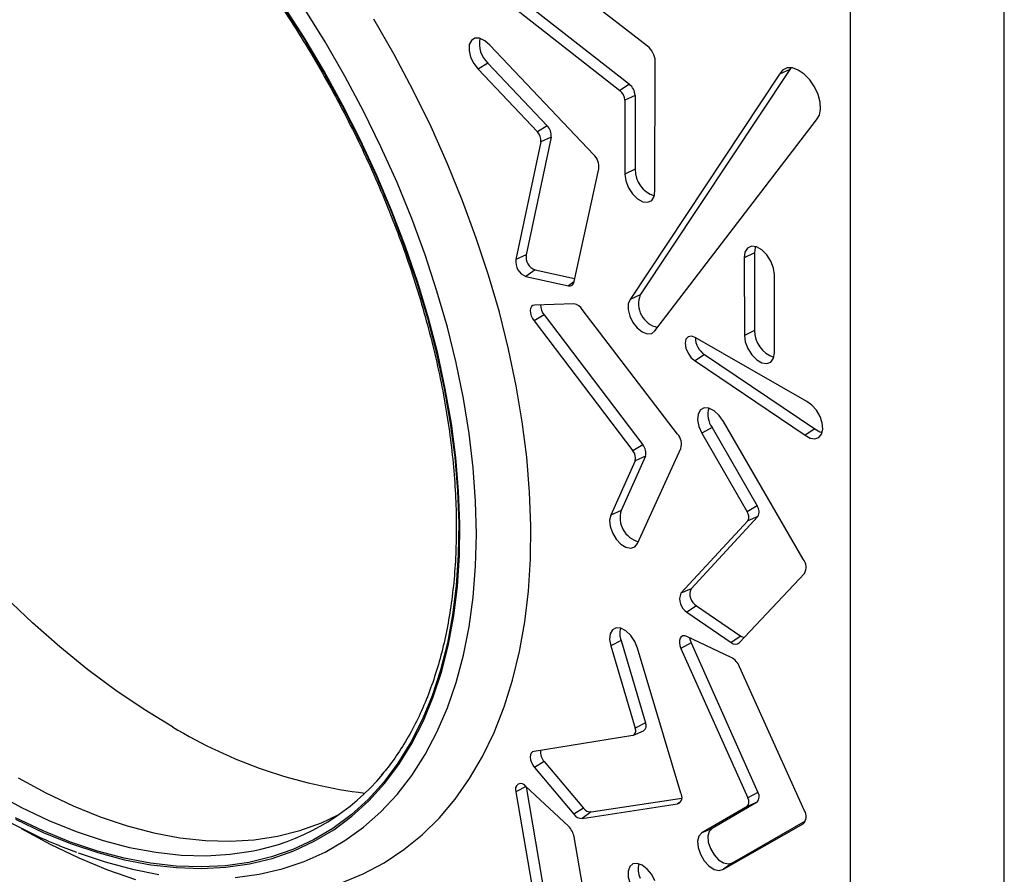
# Model space of a CAD drawing. Header units: inches. Extents: x 0.3 to 33.8, y 0.2 to 21.7.
# Tile 61 of 192: x 5.087 to 5.317, y 19.73 to 19.93. Entities that reach past the tile are written whole.
import ezdxf

# ---------------------------------------------------------------- set-up
doc = ezdxf.new("R2010")
doc.units = ezdxf.units.IN
doc.header["$MEASUREMENT"] = 0

msp = doc.modelspace()

# ---------------------------------------------------------------- linework, layer by layer
at = {"color": 7, "linetype": 'Continuous', "lineweight": 25}
for p, q in [((5.317062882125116, 19.5721631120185), (5.317062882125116, 20.00085014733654)), ((5.281090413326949, 19.55282180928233), (5.281090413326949, 19.98008356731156)), ((5.233621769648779, 19.92374513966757), (5.207627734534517, 19.94395675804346)), ((5.200254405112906, 19.93447825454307), (5.227187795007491, 19.91335279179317)), ((5.2024963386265, 19.93595542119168), (5.229431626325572, 19.91482846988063)), ((5.22106612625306, 19.89840091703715), (5.196769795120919, 19.92396585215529)), ((5.196354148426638, 19.9198005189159), (5.194072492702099, 19.91835918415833)), ((5.194072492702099, 19.91835918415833), (5.20791681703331, 19.90370004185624)), ((5.196354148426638, 19.9198005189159), (5.210200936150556, 19.9051387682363)), ((5.235390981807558, 19.88993294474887), (5.235460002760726, 19.9202417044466)), ((5.267137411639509, 19.91870092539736), (5.266898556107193, 19.9182904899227)), ((5.264515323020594, 19.91721400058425), (5.229568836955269, 19.86451945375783)), ((5.266898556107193, 19.9182904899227), (5.231945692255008, 19.86558632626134)), ((5.266898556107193, 19.9182904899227), (5.264515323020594, 19.91721400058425)), ((5.229431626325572, 19.91482846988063), (5.227187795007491, 19.91335279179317)), ((5.230755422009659, 19.91224158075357), (5.228352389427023, 19.91107700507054)), ((5.230755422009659, 19.91224158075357), (5.230791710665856, 19.89494509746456)), ((5.228352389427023, 19.91107700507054), (5.228388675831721, 19.89378159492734)), ((5.210200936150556, 19.9051387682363), (5.20791681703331, 19.90370004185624)), ((5.235392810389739, 19.85717126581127), (5.27317553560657, 19.90651625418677)), ((5.211152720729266, 19.90247994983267), (5.20530700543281, 19.87494349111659)), ((5.211152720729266, 19.90247994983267), (5.208754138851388, 19.90136097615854)), ((5.208754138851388, 19.90136097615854), (5.202909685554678, 19.87383046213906)), ((5.216475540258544, 19.86867820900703), (5.222262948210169, 19.89505229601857)), ((5.230791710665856, 19.89494509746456), (5.228388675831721, 19.89378159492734)), ((5.20530700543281, 19.87494349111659), (5.202909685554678, 19.87383046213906)), ((5.258666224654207, 19.87542096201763), (5.256263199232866, 19.87425183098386)), ((5.258666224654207, 19.87542096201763), (5.258694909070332, 19.85726270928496)), ((5.256263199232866, 19.87425183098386), (5.256291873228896, 19.85610017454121)), ((5.207384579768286, 19.87140432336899), (5.205232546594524, 19.86988231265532)), ((5.207384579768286, 19.87140432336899), (5.216629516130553, 19.86937990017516)), ((5.263312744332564, 19.85204984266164), (5.263340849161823, 19.87027887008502)), ((5.205232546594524, 19.86988231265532), (5.215168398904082, 19.86770659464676)), ((5.216466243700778, 19.86862427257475), (5.215168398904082, 19.86770659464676)), ((5.231945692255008, 19.86558632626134), (5.229568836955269, 19.86451945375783)), ((5.216429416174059, 19.86346305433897), (5.207223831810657, 19.86318176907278)), ((5.209486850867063, 19.86087781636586), (5.207177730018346, 19.85946797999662)), ((5.209486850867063, 19.86087781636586), (5.232549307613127, 19.83047927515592)), ((5.240698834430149, 19.83301328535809), (5.218410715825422, 19.86216603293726)), ((5.207177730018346, 19.85946797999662), (5.230235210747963, 19.82907599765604)), ((5.258694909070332, 19.85726270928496), (5.256291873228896, 19.85610017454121)), ((5.27093298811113, 19.84065638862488), (5.244821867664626, 19.85559956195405)), ((5.24701542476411, 19.85162903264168), (5.244796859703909, 19.85013532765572)), ((5.24701542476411, 19.85162903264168), (5.272737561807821, 19.83425414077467)), ((5.244796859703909, 19.85013532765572), (5.270503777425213, 19.8327707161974)), ((5.270032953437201, 19.80379754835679), (5.251421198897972, 19.83593065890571)), ((5.248736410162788, 19.83455986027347), (5.246390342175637, 19.83320468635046)), ((5.246390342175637, 19.83320468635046), (5.256941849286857, 19.81486964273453)), ((5.248736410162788, 19.83455986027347), (5.259288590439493, 19.81622364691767)), ((5.272737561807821, 19.83425414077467), (5.270503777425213, 19.8327707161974)), ((5.232549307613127, 19.83047927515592), (5.230235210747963, 19.82907599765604)), ((5.231312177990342, 19.80741971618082), (5.241445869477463, 19.82964042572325)), ((5.230779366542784, 19.82676576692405), (5.22508306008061, 19.81407194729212)), ((5.233167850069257, 19.82785323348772), (5.22747016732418, 19.81515634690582)), ((5.233167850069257, 19.82785323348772), (5.230779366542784, 19.82676576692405)), ((5.22747016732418, 19.81515634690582), (5.22508306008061, 19.81407194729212)), ((5.259288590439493, 19.81622364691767), (5.256941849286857, 19.81486964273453)), ((5.257100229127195, 19.81269344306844), (5.241470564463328, 19.79578042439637)), ((5.259468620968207, 19.81374995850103), (5.243837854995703, 19.79683574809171)), ((5.259468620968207, 19.81374995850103), (5.257100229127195, 19.81269344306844)), ((5.255134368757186, 19.78427051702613), (5.270330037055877, 19.80039931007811)), ((5.243837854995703, 19.79683574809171), (5.241470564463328, 19.79578042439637)), ((5.245112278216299, 19.79285844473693), (5.242885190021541, 19.79137050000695)), ((5.245112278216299, 19.79285844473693), (5.255472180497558, 19.78577611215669)), ((5.242885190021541, 19.79137050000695), (5.253244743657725, 19.78428840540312)), ((5.253244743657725, 19.78076689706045), (5.242885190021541, 19.78564568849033)), ((5.255472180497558, 19.78577611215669), (5.253244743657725, 19.78428840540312)), ((5.22747016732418, 19.78476019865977), (5.22508306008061, 19.78349814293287)), ((5.22508306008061, 19.78349814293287), (5.230779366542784, 19.76422750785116)), ((5.22747016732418, 19.78476019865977), (5.233167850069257, 19.76548490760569)), ((5.241445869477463, 19.74903756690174), (5.231312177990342, 19.78295838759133)), ((5.243837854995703, 19.78418306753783), (5.241470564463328, 19.78286905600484)), ((5.241470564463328, 19.78286905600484), (5.257100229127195, 19.74791041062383)), ((5.243837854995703, 19.78418306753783), (5.259468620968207, 19.74922195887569)), ((5.270330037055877, 19.7449297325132), (5.255134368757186, 19.7786030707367)), ((5.233167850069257, 19.76548490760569), (5.230779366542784, 19.76422750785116)), ((5.230235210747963, 19.76254554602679), (5.207177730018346, 19.75877516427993)), ((5.230407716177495, 19.76259642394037), (5.232745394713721, 19.76363085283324)), ((5.209523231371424, 19.75642977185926), (5.207223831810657, 19.75500814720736)), ((5.207223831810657, 19.75500814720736), (5.216429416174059, 19.74409832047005)), ((5.209523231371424, 19.75642977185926), (5.218729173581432, 19.74551952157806)), ((5.205289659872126, 19.75055325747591), (5.202909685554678, 19.74934046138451)), ((5.215168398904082, 19.74131071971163), (5.205232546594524, 19.75060669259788)), ((5.205312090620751, 19.75053227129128), (5.211152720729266, 19.71627631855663)), ((5.202909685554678, 19.74934046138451), (5.208754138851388, 19.71506208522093)), ((5.259468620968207, 19.74922195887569), (5.257100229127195, 19.74791041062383)), ((5.218410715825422, 19.74310778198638), (5.240698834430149, 19.74652721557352)), ((5.220512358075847, 19.74463102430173), (5.241645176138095, 19.74787321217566)), ((5.241380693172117, 19.747020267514), (5.240698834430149, 19.74652721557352)), ((5.256941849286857, 19.74591707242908), (5.246390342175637, 19.73976453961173)), ((5.259288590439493, 19.74695612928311), (5.248736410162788, 19.74080320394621)), ((5.259288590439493, 19.74695612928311), (5.256941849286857, 19.74591707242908)), ((5.218729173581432, 19.74551952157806), (5.216429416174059, 19.74409832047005)), ((5.220512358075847, 19.74463102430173), (5.218410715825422, 19.74310778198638)), ((5.251421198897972, 19.73123006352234), (5.270032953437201, 19.74187449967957)), ((5.253491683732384, 19.73274103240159), (5.270610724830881, 19.7425317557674)), ((5.270289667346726, 19.74206171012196), (5.270032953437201, 19.74187449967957)), ((5.222262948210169, 19.70577382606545), (5.216475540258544, 19.73882991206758)), ((5.248736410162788, 19.74080320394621), (5.246390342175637, 19.73976453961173)), ((5.253491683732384, 19.73274103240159), (5.251421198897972, 19.73123006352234))]:
    msp.add_line(p, q, dxfattribs=at)
at = {"color": 7, "linetype": 'Continuous', "lineweight": 25, "flags": 128}
for points in [[(5.148280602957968, 19.93334652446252), (5.153203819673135, 19.92567044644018), (5.15787287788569, 19.91781577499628), (5.16227168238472, 19.90980958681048), (5.166385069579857, 19.90167948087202), (5.170198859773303, 19.89345348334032), (5.173699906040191, 19.88515995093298), (5.176876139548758, 19.87682747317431), (5.179716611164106, 19.86848477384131), (5.18221152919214, 19.86016061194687), (5.184352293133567, 19.85188368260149), (5.186131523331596, 19.84368251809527), (5.18754308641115, 19.83558538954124), (5.188582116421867, 19.82762020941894), (5.189245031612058, 19.81981443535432), (5.189529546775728, 19.81219497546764), (5.189434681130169, 19.8047880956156), (5.188960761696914, 19.79761932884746), (5.188109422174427, 19.79071338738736), (5.186883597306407, 19.78409407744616), (5.185287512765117, 19.7777842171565), (5.183326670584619, 19.77180555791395), (5.181007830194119, 19.76617870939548), (5.178338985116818, 19.76092306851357), (5.175329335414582, 19.75605675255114), (5.171989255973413, 19.75159653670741), (5.168330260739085, 19.74755779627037), (5.164364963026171, 19.743954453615), (5.160107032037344, 19.74079893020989), (5.155571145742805, 19.73810210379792), (5.150772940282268, 19.73587327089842), (5.145728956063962, 19.73412011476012), (5.140456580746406, 19.73284867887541), (5.134973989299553, 19.73206334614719), (5.129300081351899, 19.73176682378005), (5.12345441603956, 19.73196013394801), (5.11745714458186, 19.7326426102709), (5.11132894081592, 19.73381190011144), (5.105090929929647, 19.73546397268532), (5.098764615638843, 19.73759313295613), (5.092371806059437, 19.74019204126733), (5.085934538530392, 19.74325173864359)], [(5.085950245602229, 19.7429341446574), (5.092403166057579, 19.73986700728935), (5.098811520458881, 19.73726177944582), (5.105153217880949, 19.73512744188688), (5.111406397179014, 19.73347135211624), (5.117549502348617, 19.73229921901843), (5.123561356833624, 19.73161508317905), (5.1294212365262, 19.73142130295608), (5.135108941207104, 19.73171854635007), (5.140604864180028, 19.73250578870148), (5.14589005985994, 19.73378031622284), (5.150946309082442, 19.73553773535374), (5.155756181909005, 19.73777198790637), (5.160303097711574, 19.74047537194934), (5.164571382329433, 19.7436385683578), (5.16854632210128, 19.74725067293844), (5.172214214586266, 19.7512992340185), (5.17556241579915, 19.75577029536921), (5.178579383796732, 19.76064844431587), (5.181254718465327, 19.7659168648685), (5.183579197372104, 19.77155739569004), (5.185544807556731, 19.77755059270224), (5.187144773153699, 19.78387579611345), (5.188373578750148, 19.79051120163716), (5.189226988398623, 19.79743393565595), (5.189702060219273, 19.80462013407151), (5.189797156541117, 19.81204502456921), (5.18951194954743, 19.81968301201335), (5.188847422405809, 19.82750776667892), (5.187805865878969, 19.8354923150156), (5.186390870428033, 19.84360913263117), (5.18460731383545, 19.85183023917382), (5.182461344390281, 19.86012729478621), (5.179960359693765, 19.86847169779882), (5.177112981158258, 19.8768346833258), (5.173929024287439, 19.88518742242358), (5.170419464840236, 19.8935011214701), (5.166596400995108, 19.90174712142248), (5.162473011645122, 19.90989699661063), (5.158063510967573, 19.91792265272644), (5.153383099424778, 19.92579642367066), (5.148447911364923, 19.93349116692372)], [(5.137280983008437, 19.72933479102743), (5.142864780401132, 19.73008849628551), (5.148238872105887, 19.73133144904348), (5.1533850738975, 19.73305944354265), (5.158285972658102, 19.73526663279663), (5.162924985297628, 19.73794554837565), (5.167286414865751, 19.74108712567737), (5.171355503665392, 19.74468073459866), (5.175118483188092, 19.74871421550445), (5.178562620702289, 19.75317392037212), (5.18167626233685, 19.75804475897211), (5.184448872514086, 19.76331024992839), (5.186871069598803, 19.76895257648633), (5.188934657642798, 19.7749526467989), (5.190632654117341, 19.78129015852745), (5.191959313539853, 19.78794366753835), (5.192910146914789, 19.79489066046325), (5.193481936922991, 19.80210763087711), (5.193672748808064, 19.80957015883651), (5.193481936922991, 19.81725299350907), (5.192910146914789, 19.82513013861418), (5.191959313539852, 19.83317494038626), (5.190632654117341, 19.84136017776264), (5.188934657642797, 19.84965815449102), (5.186871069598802, 19.8580407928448), (5.184448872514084, 19.86647972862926), (5.18167626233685, 19.87494640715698), (5.178562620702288, 19.8834121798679), (5.175118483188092, 19.89184840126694), (5.171355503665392, 19.9002265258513), (5.167286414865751, 19.90851820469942), (5.162924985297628, 19.91669538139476), (5.158285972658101, 19.92473038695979), (5.1533850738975, 19.93259603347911)], [(5.162104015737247, 19.72809436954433), (5.167228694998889, 19.73019747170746), (5.172097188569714, 19.73277515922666), (5.176693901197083, 19.73581917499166), (5.181004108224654, 19.73931976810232), (5.185014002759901, 19.74326572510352), (5.188710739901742, 19.7476444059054), (5.192082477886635, 19.75244178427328), (5.195118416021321, 19.75764249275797), (5.197808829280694, 19.76322987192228), (5.200145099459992, 19.76918602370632), (5.202119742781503, 19.77549186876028), (5.20372643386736, 19.78212720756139), (5.20496002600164, 19.7890707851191), (5.205816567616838, 19.79630035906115), (5.206293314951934, 19.80379277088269), (5.206388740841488, 19.81152402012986), (5.206102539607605, 19.81946934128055), (5.205435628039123, 19.82760328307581), (5.204390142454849, 19.83589979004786), (5.202969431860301, 19.84433228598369), (5.201178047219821, 19.85287375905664), (5.199021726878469, 19.86149684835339), (5.196507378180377, 19.8701739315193), (5.19364305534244, 19.87887721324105), (5.190437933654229, 19.88757881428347), (5.186902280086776, 19.89625086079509), (5.18304742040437, 19.90486557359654), (5.178885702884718, 19.91339535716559), (5.174430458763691, 19.92181288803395), (5.169695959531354, 19.93009120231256)], [(5.196769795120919, 19.92396585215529), (5.195607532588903, 19.92501281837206), (5.194404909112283, 19.92558832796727), (5.193314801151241, 19.92561922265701), (5.192475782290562, 19.92510157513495), (5.191994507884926, 19.9241011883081), (5.191932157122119, 19.92274523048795), (5.192296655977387, 19.92120606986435), (5.193041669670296, 19.91967936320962), (5.194072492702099, 19.91835918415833)], [(5.27317553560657, 19.90651625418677), (5.273824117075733, 19.9075684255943), (5.274106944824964, 19.90898294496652), (5.274002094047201, 19.91065015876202), (5.273517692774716, 19.91244082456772), (5.272691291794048, 19.91421612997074), (5.271586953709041, 19.91583845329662), (5.270290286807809, 19.91718203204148), (5.26890180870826, 19.91814271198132), (5.267529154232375, 19.91864602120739), (5.266278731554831, 19.9186529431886), (5.265247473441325, 19.91816294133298), (5.264515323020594, 19.91721400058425)], [(5.228388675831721, 19.89378159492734), (5.228599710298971, 19.89224801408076), (5.229223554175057, 19.89064954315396), (5.230181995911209, 19.88918658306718), (5.231354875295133, 19.88804254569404), (5.232595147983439, 19.88736085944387), (5.23374732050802, 19.88722698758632), (5.234666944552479, 19.88765771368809), (5.235238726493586, 19.88859903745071), (5.235390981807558, 19.88993294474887)], [(5.263340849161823, 19.87027887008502), (5.263138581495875, 19.87182292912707), (5.262518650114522, 19.87343748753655), (5.26155862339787, 19.87492052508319), (5.260378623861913, 19.87608647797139), (5.259126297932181, 19.87678945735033), (5.257958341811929, 19.87694150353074), (5.257020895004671, 19.87652359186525), (5.256431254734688, 19.87558801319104), (5.256263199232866, 19.87425183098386)], [(5.258890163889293, 19.87686312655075), (5.25882390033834, 19.87668574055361), (5.258666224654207, 19.87542096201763)], [(5.207223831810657, 19.86318176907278), (5.206821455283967, 19.86308464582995), (5.206509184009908, 19.86282403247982), (5.20630940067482, 19.86241860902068), (5.206236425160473, 19.86189743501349), (5.20629548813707, 19.86129786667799), (5.206482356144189, 19.86066287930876), (5.206783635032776, 19.86003798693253), (5.207177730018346, 19.85946797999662)], [(5.229568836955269, 19.86451945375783), (5.229138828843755, 19.86349281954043), (5.229115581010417, 19.86213834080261), (5.22950194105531, 19.8606219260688), (5.230250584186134, 19.8591293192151), (5.231269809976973, 19.85784334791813), (5.232434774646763, 19.85692152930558), (5.233602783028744, 19.8564767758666), (5.234630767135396, 19.85656356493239), (5.235392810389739, 19.85717126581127)], [(5.244821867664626, 19.85559956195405), (5.243915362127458, 19.85591743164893), (5.243145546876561, 19.85577212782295), (5.242629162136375, 19.85518568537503), (5.242444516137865, 19.85424703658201), (5.242619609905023, 19.8530985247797), (5.243127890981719, 19.85191431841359), (5.243892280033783, 19.85087399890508), (5.244796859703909, 19.85013532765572)], [(5.256291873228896, 19.85610017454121), (5.256489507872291, 19.8545829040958), (5.257094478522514, 19.85299553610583), (5.258032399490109, 19.8515332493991), (5.259187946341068, 19.85037584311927), (5.260419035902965, 19.84966562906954), (5.26157429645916, 19.84948993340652), (5.262511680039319, 19.84987035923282), (5.263115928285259, 19.85076013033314), (5.263312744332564, 19.85204984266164)], [(5.270503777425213, 19.8327707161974), (5.271685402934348, 19.8320937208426), (5.272799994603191, 19.83190336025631), (5.273723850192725, 19.83222076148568), (5.27435443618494, 19.83301069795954), (5.274621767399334, 19.83418549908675), (5.27449617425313, 19.8356147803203), (5.27399159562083, 19.83713991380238), (5.273164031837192, 19.83859163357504), (5.272105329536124, 19.83980882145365), (5.27093298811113, 19.84065638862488)], [(5.251421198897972, 19.83593065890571), (5.250436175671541, 19.83735854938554), (5.249254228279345, 19.83845230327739), (5.248022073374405, 19.8390761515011), (5.246892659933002, 19.83915265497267), (5.246006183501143, 19.83867231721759), (5.245472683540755, 19.83769476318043), (5.245358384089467, 19.83634133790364), (5.245677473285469, 19.83478004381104), (5.246390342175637, 19.83320468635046)], [(5.272737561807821, 19.83425414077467), (5.273978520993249, 19.83356685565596), (5.274508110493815, 19.83344289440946)], [(5.22508306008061, 19.81407194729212), (5.224787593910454, 19.81290594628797), (5.224912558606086, 19.81146194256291), (5.22544239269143, 19.80991975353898), (5.226311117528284, 19.80847142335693), (5.227410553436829, 19.80729730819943), (5.228603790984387, 19.80654361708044), (5.229742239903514, 19.80630420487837), (5.230684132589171, 19.80660888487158), (5.231312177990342, 19.80741971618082)], [(5.122608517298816, 19.76454568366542), (5.115973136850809, 19.76859510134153), (5.109359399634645, 19.77306909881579), (5.102788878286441, 19.77795308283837), (5.09628300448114, 19.78323112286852), (5.08986299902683, 19.78888600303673), (5.083549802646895, 19.79489927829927)], [(5.231312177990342, 19.78295838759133), (5.230684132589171, 19.78449434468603), (5.229742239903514, 19.78588651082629), (5.228603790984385, 19.78696152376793), (5.227410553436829, 19.78758551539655), (5.226311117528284, 19.7876807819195), (5.22544239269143, 19.78723546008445), (5.224912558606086, 19.78630500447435), (5.224787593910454, 19.78500528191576), (5.22508306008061, 19.78349814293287)], [(5.242885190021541, 19.78564568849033), (5.242381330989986, 19.78580536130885), (5.241924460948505, 19.78579087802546), (5.241546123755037, 19.7856032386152), (5.241272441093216, 19.78525539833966), (5.24112230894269, 19.78477137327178), (5.241106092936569, 19.78418458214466), (5.24122491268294, 19.78353553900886), (5.241470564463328, 19.78286905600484)], [(5.243509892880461, 19.78535148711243), (5.243615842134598, 19.78478433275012), (5.243837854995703, 19.78418306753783)], [(5.207177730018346, 19.75877516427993), (5.206783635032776, 19.75866016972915), (5.206482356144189, 19.75838312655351), (5.20629548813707, 19.75796389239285), (5.206236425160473, 19.75743251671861), (5.20630940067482, 19.75682708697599), (5.206509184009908, 19.756190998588), (5.206821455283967, 19.75556984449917), (5.207223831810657, 19.75500814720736)], [(5.086546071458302, 19.75259107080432), (5.092976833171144, 19.74909882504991), (5.099385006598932, 19.74605915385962), (5.105748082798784, 19.74348273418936), (5.11204371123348, 19.7413786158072), (5.118249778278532, 19.73975418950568), (5.124344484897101, 19.73861516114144), (5.130306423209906, 19.73796553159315), (5.136114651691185, 19.73780758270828), (5.141748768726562, 19.73814186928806), (5.147188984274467, 19.7389672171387), (5.152416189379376, 19.74028072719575), (5.157412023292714, 19.74207778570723), (5.161382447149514, 19.74393846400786)], [(5.08086453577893, 19.74919667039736), (5.087301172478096, 19.74570123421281), (5.093715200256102, 19.7426587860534), (5.100084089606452, 19.74008001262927), (5.10638546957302, 19.73797397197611), (5.112597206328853, 19.73634806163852), (5.118697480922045, 19.73520799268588), (5.124664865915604, 19.73455776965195), (5.130478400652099, 19.73439967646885), (5.136117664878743, 19.73473426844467), (5.141562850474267, 19.73556037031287), (5.143258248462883, 19.73592742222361)], [(5.087253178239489, 19.74076541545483), (5.093993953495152, 19.73709441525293), (5.100713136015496, 19.73387590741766), (5.107389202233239, 19.73112020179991), (5.114000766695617, 19.72883612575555)], [(5.246390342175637, 19.73976453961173), (5.245677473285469, 19.73901224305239), (5.245358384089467, 19.73781936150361), (5.245472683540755, 19.73633396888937), (5.246006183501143, 19.73474044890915), (5.246892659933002, 19.73323660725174), (5.248022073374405, 19.73200911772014), (5.249254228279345, 19.73121035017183), (5.250436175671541, 19.73093945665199), (5.251421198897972, 19.73123006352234)], [(5.248736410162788, 19.74080320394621), (5.248062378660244, 19.74009235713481), (5.247760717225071, 19.73896481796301), (5.247868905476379, 19.73756067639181), (5.248373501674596, 19.73605438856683), (5.249211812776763, 19.73463310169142), (5.250279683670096, 19.73347340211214), (5.251444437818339, 19.73271937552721), (5.252561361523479, 19.73246470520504), (5.253491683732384, 19.73274103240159)], [(5.100555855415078, 19.73508247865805), (5.106898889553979, 19.73293597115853), (5.113235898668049, 19.73123847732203), (5.119463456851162, 19.73002633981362)], [(5.235392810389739, 19.72849544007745), (5.234630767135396, 19.72998297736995), (5.233602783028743, 19.73125665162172), (5.232434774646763, 19.73216045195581), (5.231269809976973, 19.73258367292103), (5.230250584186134, 19.73247447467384), (5.22950194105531, 19.73184623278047), (5.229115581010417, 19.73077589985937), (5.229138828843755, 19.72939457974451), (5.229568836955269, 19.72787146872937)]]:
    msp.add_lwpolyline(points, dxfattribs=at)
at = {"color": 7, "linetype": 'Continuous', "lineweight": 25}
for centre, radius, start, end in [((5.200365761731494, 19.9242742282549), 0.006008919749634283, 167.6200281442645, 228.1171502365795), ((5.230871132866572, 19.92006792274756), 0.004592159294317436, 2.168769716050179, 53.20272682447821), ((5.227202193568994, 19.91205543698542), 0.003558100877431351, 2.998825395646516, 51.20179376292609), ((5.2252264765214, 19.91091324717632), 0.003130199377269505, 2.998825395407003, 51.20179376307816), ((5.20789434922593, 19.90281330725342), 0.003275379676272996, 354.1585085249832, 45.23345999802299), ((5.205887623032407, 19.90165424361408), 0.002881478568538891, 354.1585085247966, 45.23345999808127), ((5.218305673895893, 19.89552612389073), 0.003985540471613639, 353.1721430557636, 46.16238872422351), ((5.237109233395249, 19.894802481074), 0.006319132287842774, 178.7067827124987, 253.2026904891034), ((5.20849996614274, 19.87443845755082), 0.00323265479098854, 171.0119342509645, 249.815929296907), ((5.206480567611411, 19.87327396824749), 0.003613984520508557, 171.1421541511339, 249.7979952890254), ((5.215429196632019, 19.86872081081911), 0.001047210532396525, 255.5792648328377, 357.6684938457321), ((5.237244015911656, 19.86352277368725), 0.005685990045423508, 158.7204430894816, 257.4315893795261), ((5.21203970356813, 19.86311320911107), 0.00339323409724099, 178.1070401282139, 221.2068497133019), ((5.216114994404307, 19.86082094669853), 0.002660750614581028, 30.36646590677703, 83.21348131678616), ((5.265042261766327, 19.8571017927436), 0.006349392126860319, 178.5477624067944, 253.1224134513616), ((5.249421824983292, 19.85551264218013), 0.004568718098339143, 179.1378338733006, 238.2164108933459), ((5.253028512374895, 19.83761994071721), 0.005271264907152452, 163.7844420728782, 215.487201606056), ((5.238193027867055, 19.83068913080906), 0.003417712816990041, 342.130854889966, 42.84615435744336), ((5.228336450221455, 19.82740955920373), 0.002526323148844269, 345.2362685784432, 41.27165798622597), ((5.230390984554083, 19.82858503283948), 0.002871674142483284, 345.2362685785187, 41.27165798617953), ((5.233104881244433, 19.81350072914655), 0.005872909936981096, 163.6259126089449, 254.2221938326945), ((5.255351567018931, 19.81366004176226), 0.001998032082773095, 331.0677314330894, 37.25735542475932), ((5.257480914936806, 19.81484869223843), 0.002271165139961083, 331.0677314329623, 37.25735542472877), ((5.267724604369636, 19.80188364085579), 0.002998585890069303, 330.3295731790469, 39.66294049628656), ((5.246682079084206, 19.79555427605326), 0.003119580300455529, 155.7459389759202, 239.7874665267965), ((5.244627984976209, 19.79436141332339), 0.003461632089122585, 155.7998485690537, 239.7707911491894), ((5.231306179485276, 19.78631542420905), 0.004139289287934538, 161.9528477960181, 202.0689961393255), ((5.256613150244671, 19.78733878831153), 0.001934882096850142, 233.8653860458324, 258.7891657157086), ((5.254198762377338, 19.78525194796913), 0.001355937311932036, 225.2845654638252, 313.6306713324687), ((5.251232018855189, 19.77710222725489), 0.004181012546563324, 21.03673942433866, 61.22335064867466), ((5.1813928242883, 19.86206204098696), 0.1138641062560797, 238.917803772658, 263.047240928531), ((5.229760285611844, 19.76362820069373), 0.001182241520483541, 293.6854873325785, 30.45918657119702), ((5.231904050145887, 19.76479771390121), 0.00143854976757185, 305.7928228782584, 28.53522394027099), ((5.211957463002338, 19.75865561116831), 0.003298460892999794, 173.645264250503, 222.4395130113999), ((5.131457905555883, 19.78705748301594), 0.05247410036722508, 282.9957850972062, 320.2054433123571), ((5.204090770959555, 19.74993752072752), 0.001323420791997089, 30.37371478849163, 206.8173962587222), ((5.240038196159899, 19.74809013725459), 0.001696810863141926, 292.9135092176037, 33.94238869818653), ((5.257981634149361, 19.74820003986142), 0.001804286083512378, 316.4158002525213, 34.49846348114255), ((5.255792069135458, 19.74701138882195), 0.001587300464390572, 316.4158002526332, 34.49846348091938), ((5.218275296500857, 19.74531370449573), 0.002210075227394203, 213.3621287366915, 273.5129207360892), ((5.220383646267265, 19.74660634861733), 0.001979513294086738, 213.301006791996, 273.7281132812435), ((5.268499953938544, 19.74356562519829), 0.002282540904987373, 312.1921994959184, 36.70010867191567), ((5.212186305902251, 19.73815467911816), 0.004342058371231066, 8.946368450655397, 46.62326153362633), ((5.236084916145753, 19.7311879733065), 0.004608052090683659, 163.5178293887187, 206.0698546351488)]:
    msp.add_arc(centre, radius, start, end, dxfattribs=at)
for points, knots in [([(5.021087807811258, 20.01381953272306), (5.022087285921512, 20.01400198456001), (5.024754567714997, 20.01448888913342), (5.029297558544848, 20.01479533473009), (5.034672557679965, 20.01478454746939), (5.040198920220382, 20.01431961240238), (5.045849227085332, 20.01342660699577), (5.051609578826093, 20.01210203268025), (5.057462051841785, 20.01035156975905), (5.063389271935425, 20.00817980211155), (5.069373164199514, 20.00559306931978), (5.075395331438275, 20.0025987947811), (5.081436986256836, 19.99920575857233), (5.087479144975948, 19.99542403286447), (5.093502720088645, 19.99126498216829), (5.099488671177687, 19.98674118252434), (5.105418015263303, 19.98186643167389), (5.111271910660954, 19.97665570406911), (5.117031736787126, 19.97112509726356), (5.122679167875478, 19.9652917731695), (5.128196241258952, 19.95917389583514), (5.133565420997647, 19.95279056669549), (5.138769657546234, 19.94616175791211), (5.143792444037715, 19.93930824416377), (5.148617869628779, 19.9322515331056), (5.153230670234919, 19.92501379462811), (5.15761627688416, 19.91761778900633), (5.161760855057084, 19.91008680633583), (5.165651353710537, 19.90244458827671), (5.169275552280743, 19.89471524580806), (5.172622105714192, 19.88692316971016), (5.175680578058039, 19.87909295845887), (5.178441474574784, 19.87124934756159), (5.180896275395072, 19.8634171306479), (5.183037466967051, 19.85562107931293), (5.18485857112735, 19.84788586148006), (5.186354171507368, 19.84023595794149), (5.187519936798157, 19.83269557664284), (5.188352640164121, 19.82528856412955), (5.188850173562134, 19.81803831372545), (5.189011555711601, 19.81096766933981), (5.188836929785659, 19.80409882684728), (5.188327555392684, 19.79745325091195), (5.187485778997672, 19.79105163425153), (5.186315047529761, 19.78491366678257), (5.184819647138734, 19.77905817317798), (5.183005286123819, 19.77350200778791), (5.180876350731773, 19.76826370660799), (5.178445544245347, 19.76334979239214), (5.175697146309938, 19.75880600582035), (5.173352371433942, 19.75543084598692), (5.171832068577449, 19.75370677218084), (5.171423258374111, 19.7532431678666)], [0, 0, 0, 0, 0.01233506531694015, 0.03291827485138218, 0.05345742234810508, 0.07395631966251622, 0.0944213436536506, 0.1148597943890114, 0.1352787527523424, 0.155684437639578, 0.1760819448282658, 0.1964752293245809, 0.2168672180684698, 0.2372593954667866, 0.257653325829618, 0.2780500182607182, 0.298450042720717, 0.3188536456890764, 0.3392608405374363, 0.359671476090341, 0.3800852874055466, 0.4005019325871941, 0.4209210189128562, 0.4413421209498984, 0.4617647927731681, 0.4821885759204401, 0.5026130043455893, 0.5230376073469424, 0.5434618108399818, 0.563885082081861, 0.5843069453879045, 0.6047269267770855, 0.6251445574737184, 0.6455593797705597, 0.6659709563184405, 0.6863788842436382, 0.7067828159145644, 0.7271824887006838, 0.7475777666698, 0.7679686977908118, 0.7883555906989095, 0.8087391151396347, 0.8291204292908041, 0.8495010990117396, 0.8698830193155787, 0.8902694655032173, 0.9106648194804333, 0.9310746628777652, 0.9515057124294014, 0.9719654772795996, 0.9924615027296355, 1, 1, 1, 1]), ([(4.970527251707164, 19.96516828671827), (4.97028247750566, 19.96402389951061), (4.96958539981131, 19.96076486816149), (4.968814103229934, 19.95510824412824), (4.968187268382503, 19.94824211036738), (4.967924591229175, 19.94114600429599), (4.96800472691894, 19.93385847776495), (4.96843224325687, 19.92639772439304), (4.969203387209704, 19.91878764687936), (4.970315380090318, 19.91105075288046), (4.971763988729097, 19.9032101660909), (4.97354421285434, 19.89528910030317), (4.975650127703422, 19.88731096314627), (4.978074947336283, 19.87929928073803), (4.98081102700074, 19.87127766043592), (4.983849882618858, 19.86326973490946), (4.987182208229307, 19.85529910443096), (4.990797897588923, 19.84738927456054), (4.994686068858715, 19.83956359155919), (4.998835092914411, 19.83184517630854), (5.003232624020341, 19.8242568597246), (5.007865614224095, 19.81682114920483), (5.012720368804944, 19.80956012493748), (5.01778259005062, 19.80249537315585), (5.023037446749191, 19.79564789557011), (5.028469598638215, 19.78903808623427), (5.034063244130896, 19.78268567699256), (5.039802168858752, 19.77660968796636), (5.045669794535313, 19.77082837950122), (5.051649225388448, 19.76535922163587), (5.05772329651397, 19.76021882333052), (5.063874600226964, 19.75542303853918), (5.070085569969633, 19.75098643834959), (5.076338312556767, 19.74692417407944), (5.0826153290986, 19.74324492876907), (5.088896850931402, 19.73997714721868), (5.094749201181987, 19.73726626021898), (5.098484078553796, 19.73584701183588), (5.100142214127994, 19.73521692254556)], [0, 0, 0, 0, 0.01531277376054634, 0.0436083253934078, 0.07192601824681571, 0.1002557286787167, 0.1285894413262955, 0.1569204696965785, 0.1852455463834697, 0.2135626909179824, 0.2418708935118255, 0.2701698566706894, 0.2984597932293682, 0.3267412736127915, 0.3550151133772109, 0.3832822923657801, 0.4115438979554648, 0.4398010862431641, 0.4680550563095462, 0.4963070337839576, 0.524558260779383, 0.552809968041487, 0.581063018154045, 0.6093186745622, 0.6375782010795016, 0.6658428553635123, 0.6941138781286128, 0.7223924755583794, 0.7506797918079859, 0.7789768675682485, 0.8072845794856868, 0.8356035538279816, 0.8639340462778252, 0.8922757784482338, 0.9206277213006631, 0.9489878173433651, 0.9773526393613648, 1, 1, 1, 1])]:
    msp.add_open_spline(points, degree=3, knots=knots, dxfattribs=at)

doc.saveas('drawing.dxf')
